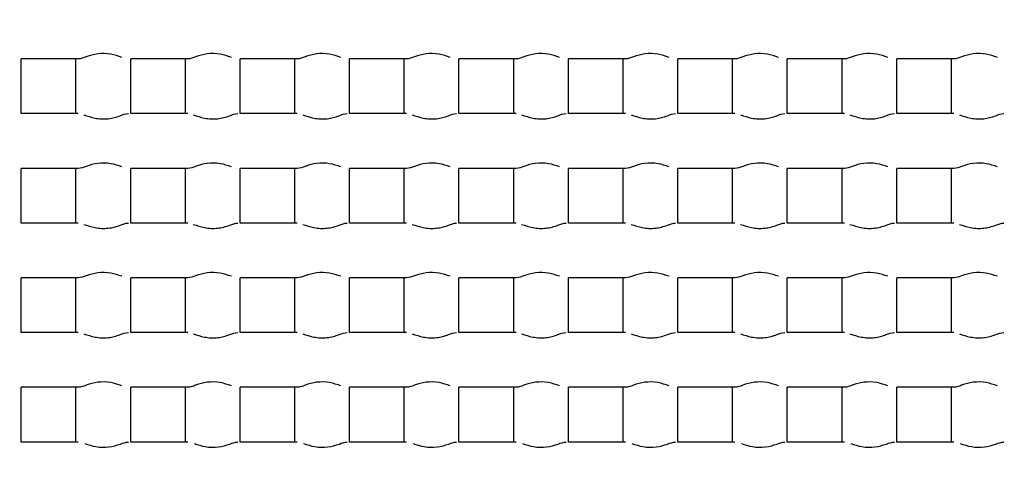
# Model space of a CAD drawing. Header units: millimetres. Extents: x 289 to 943, y 130 to 616.
# Tile 29 of 65: x 824.69 to 827.39, y 244.52 to 245.79. Entities that reach past the tile are written whole.
import ezdxf

# ---------------------------------------------------------------- set-up
doc = ezdxf.new("R2010")
doc.units = ezdxf.units.MM
doc.header["$LTSCALE"] = 65.395
doc.layers.get('0').update_dxf_attribs({"linetype": 'CONTINUOUS'})

msp = doc.modelspace()

# ---------------------------------------------------------------- linework, layer by layer
at = {"color": 7, "linetype": 'CONTINUOUS'}
for p, q in [((824.6977, 245.5292), (824.6977, 245.6792)), ((824.8541, 245.6792), (824.6977, 245.6792)), ((824.8477, 245.5292), (824.8477, 245.6792)), ((824.9977, 245.5292), (824.9977, 245.6792)), ((825.1541, 245.6792), (824.9977, 245.6792)), ((825.1477, 245.5292), (825.1477, 245.6792)), ((825.2977, 245.5292), (825.2977, 245.6792)), ((825.4541, 245.6792), (825.2977, 245.6792)), ((825.4477, 245.5292), (825.4477, 245.6792)), ((825.5977, 245.5292), (825.5977, 245.6792)), ((825.7541, 245.6792), (825.5977, 245.6792)), ((825.7477, 245.5292), (825.7477, 245.6792)), ((825.8977, 245.5292), (825.8977, 245.6792)), ((826.0541, 245.6792), (825.8977, 245.6792)), ((826.0477, 245.5292), (826.0477, 245.6792)), ((826.1977, 245.5292), (826.1977, 245.6792)), ((826.3541, 245.6792), (826.1977, 245.6792)), ((826.3477, 245.5292), (826.3477, 245.6792)), ((826.4977, 245.5292), (826.4977, 245.6792)), ((826.6541, 245.6792), (826.4977, 245.6792)), ((826.6477, 245.5292), (826.6477, 245.6792)), ((826.7977, 245.5292), (826.7977, 245.6792)), ((826.9541, 245.6792), (826.7977, 245.6792)), ((826.9477, 245.5292), (826.9477, 245.6792)), ((827.0977, 245.5292), (827.0977, 245.6792)), ((827.2541, 245.6792), (827.0977, 245.6792)), ((827.2477, 245.5292), (827.2477, 245.6792)), ((824.8541, 245.5292), (824.6977, 245.5292)), ((825.1541, 245.5292), (824.9977, 245.5292)), ((825.4541, 245.5292), (825.2977, 245.5292)), ((825.7541, 245.5292), (825.5977, 245.5292)), ((826.0541, 245.5292), (825.8977, 245.5292)), ((826.3541, 245.5292), (826.1977, 245.5292)), ((826.6541, 245.5292), (826.4977, 245.5292)), ((826.9541, 245.5292), (826.7977, 245.5292)), ((827.2541, 245.5292), (827.0977, 245.5292)), ((824.6977, 245.2292), (824.6977, 245.3792)), ((824.8541, 245.3792), (824.6977, 245.3792)), ((824.8477, 245.2292), (824.8477, 245.3792)), ((824.9977, 245.2292), (824.9977, 245.3792)), ((825.1541, 245.3792), (824.9977, 245.3792)), ((825.1477, 245.2292), (825.1477, 245.3792)), ((825.2977, 245.2292), (825.2977, 245.3792)), ((825.4541, 245.3792), (825.2977, 245.3792)), ((825.4477, 245.2292), (825.4477, 245.3792)), ((825.5977, 245.2292), (825.5977, 245.3792)), ((825.7541, 245.3792), (825.5977, 245.3792)), ((825.7477, 245.2292), (825.7477, 245.3792)), ((825.8977, 245.2292), (825.8977, 245.3792)), ((826.0541, 245.3792), (825.8977, 245.3792)), ((826.0477, 245.2292), (826.0477, 245.3792)), ((826.1977, 245.2292), (826.1977, 245.3792)), ((826.3541, 245.3792), (826.1977, 245.3792)), ((826.3477, 245.2292), (826.3477, 245.3792)), ((826.4977, 245.2292), (826.4977, 245.3792)), ((826.6541, 245.3792), (826.4977, 245.3792)), ((826.6477, 245.2292), (826.6477, 245.3792)), ((826.7977, 245.2292), (826.7977, 245.3792)), ((826.9541, 245.3792), (826.7977, 245.3792)), ((826.9477, 245.2292), (826.9477, 245.3792)), ((827.0977, 245.2292), (827.0977, 245.3792)), ((827.2541, 245.3792), (827.0977, 245.3792)), ((827.2477, 245.2292), (827.2477, 245.3792)), ((824.8541, 245.2292), (824.6977, 245.2292)), ((825.1541, 245.2292), (824.9977, 245.2292)), ((825.4541, 245.2292), (825.2977, 245.2292)), ((825.7541, 245.2292), (825.5977, 245.2292)), ((826.0541, 245.2292), (825.8977, 245.2292)), ((826.3541, 245.2292), (826.1977, 245.2292)), ((826.6541, 245.2292), (826.4977, 245.2292)), ((826.9541, 245.2292), (826.7977, 245.2292)), ((827.2541, 245.2292), (827.0977, 245.2292)), ((824.6977, 244.9292), (824.6977, 245.0792)), ((824.8541, 245.0792), (824.6977, 245.0792)), ((824.8477, 244.9292), (824.8477, 245.0792)), ((824.9977, 244.9292), (824.9977, 245.0792)), ((825.1541, 245.0792), (824.9977, 245.0792)), ((825.1477, 244.9292), (825.1477, 245.0792)), ((825.2977, 244.9292), (825.2977, 245.0792)), ((825.4541, 245.0792), (825.2977, 245.0792)), ((825.4477, 244.9292), (825.4477, 245.0792)), ((825.5977, 244.9292), (825.5977, 245.0792)), ((825.7541, 245.0792), (825.5977, 245.0792)), ((825.7477, 244.9292), (825.7477, 245.0792)), ((825.8977, 244.9292), (825.8977, 245.0792)), ((826.0541, 245.0792), (825.8977, 245.0792)), ((826.0477, 244.9292), (826.0477, 245.0792)), ((826.1977, 244.9292), (826.1977, 245.0792)), ((826.3541, 245.0792), (826.1977, 245.0792)), ((826.3477, 244.9292), (826.3477, 245.0792)), ((826.4977, 244.9292), (826.4977, 245.0792)), ((826.6541, 245.0792), (826.4977, 245.0792)), ((826.6477, 244.9292), (826.6477, 245.0792)), ((826.7977, 244.9292), (826.7977, 245.0792)), ((826.9541, 245.0792), (826.7977, 245.0792)), ((826.9477, 244.9292), (826.9477, 245.0792)), ((827.0977, 244.9292), (827.0977, 245.0792)), ((827.2541, 245.0792), (827.0977, 245.0792)), ((827.2477, 244.9292), (827.2477, 245.0792)), ((824.8541, 244.9292), (824.6977, 244.9292)), ((825.1541, 244.9292), (824.9977, 244.9292)), ((825.4541, 244.9292), (825.2977, 244.9292)), ((825.7541, 244.9292), (825.5977, 244.9292)), ((826.0541, 244.9292), (825.8977, 244.9292)), ((826.3541, 244.9292), (826.1977, 244.9292)), ((826.6541, 244.9292), (826.4977, 244.9292)), ((826.9541, 244.9292), (826.7977, 244.9292)), ((827.2541, 244.9292), (827.0977, 244.9292)), ((824.6977, 244.6292), (824.6977, 244.7792)), ((824.8541, 244.7792), (824.6977, 244.7792)), ((824.8477, 244.6292), (824.8477, 244.7792)), ((824.9977, 244.6292), (824.9977, 244.7792)), ((825.1541, 244.7792), (824.9977, 244.7792)), ((825.1477, 244.6292), (825.1477, 244.7792)), ((825.2977, 244.6292), (825.2977, 244.7792)), ((825.4541, 244.7792), (825.2977, 244.7792)), ((825.4477, 244.6292), (825.4477, 244.7792)), ((825.5977, 244.6292), (825.5977, 244.7792)), ((825.7541, 244.7792), (825.5977, 244.7792)), ((825.7477, 244.6292), (825.7477, 244.7792)), ((825.8977, 244.6292), (825.8977, 244.7792)), ((826.0541, 244.7792), (825.8977, 244.7792)), ((826.0477, 244.6292), (826.0477, 244.7792)), ((826.1977, 244.6292), (826.1977, 244.7792)), ((826.3541, 244.7792), (826.1977, 244.7792)), ((826.3477, 244.6292), (826.3477, 244.7792)), ((826.4977, 244.6292), (826.4977, 244.7792)), ((826.6541, 244.7792), (826.4977, 244.7792)), ((826.6477, 244.6292), (826.6477, 244.7792)), ((826.7977, 244.6292), (826.7977, 244.7792)), ((826.9541, 244.7792), (826.7977, 244.7792)), ((826.9477, 244.6292), (826.9477, 244.7792)), ((827.0977, 244.6292), (827.0977, 244.7792)), ((827.2541, 244.7792), (827.0977, 244.7792)), ((827.2477, 244.6292), (827.2477, 244.7792)), ((824.8541, 244.6292), (824.6977, 244.6292)), ((825.1541, 244.6292), (824.9977, 244.6292)), ((825.4541, 244.6292), (825.2977, 244.6292)), ((825.7541, 244.6292), (825.5977, 244.6292)), ((826.0541, 244.6292), (825.8977, 244.6292)), ((826.3541, 244.6292), (826.1977, 244.6292)), ((826.6541, 244.6292), (826.4977, 244.6292)), ((826.9541, 244.6292), (826.7977, 244.6292)), ((827.2541, 244.6292), (827.0977, 244.6292))]:
    msp.add_line(p, q, dxfattribs=at)
for radius in [114.9974, 18.4972, 13.13, 12.8, 11.5, 5.5]:
    msp.add_circle((827.6227, 244.5542), radius, dxfattribs=at)
at = {"color": 9, "linetype": 'CONTINUOUS'}
for radius in [20.4169, 19.4852, 18.5479, 17.6102, 16.1147]:
    msp.add_circle((827.6227, 244.5542), radius, dxfattribs=at)
at = {"color": 7, "linetype": 'CONTINUOUS'}
for centre, radius, start, end in [((827.6227, 244.5542), 114.9372, 90.036843, 270), ((827.6227, 244.5542), 12.6, 183.64028, 176.35972), ((827.6227, 244.5542), 9.9, 90, 269.99993), ((827.6227, 244.5541), 9.0338, 359.99989, 170.84766), ((827.6227, 244.5542), 9.0338, 176.94915, 353.89891)]:
    msp.add_arc(centre, radius, start, end, dxfattribs=at)
at = {"color": 9, "linetype": 'CONTINUOUS'}
msp.add_arc((827.6227, 244.5542), 113.4493, 90.036843, 270, dxfattribs=at)
at = {"color": 7, "linetype": 'CONTINUOUS'}
for points, knots in [([(824.9736, 245.6834), (824.9636, 245.6867), (824.9422, 245.6939), (824.908, 245.6946), (824.879, 245.6864), (824.8615, 245.6792), (824.8541, 245.6792)], [0, 0, 0, 0, 0.25857, 0.550819, 0.817977, 1, 1, 1, 1]), ([(825.2736, 245.6834), (825.2636, 245.6867), (825.2422, 245.6939), (825.208, 245.6946), (825.179, 245.6864), (825.1615, 245.6792), (825.1541, 245.6792)], [0, 0, 0, 0, 0.25857, 0.550819, 0.817977, 1, 1, 1, 1]), ([(825.5736, 245.6834), (825.5636, 245.6867), (825.5422, 245.6939), (825.508, 245.6946), (825.479, 245.6864), (825.4615, 245.6792), (825.4541, 245.6792)], [0, 0, 0, 0, 0.25857, 0.550819, 0.817977, 1, 1, 1, 1]), ([(825.8736, 245.6834), (825.8636, 245.6867), (825.8422, 245.6939), (825.808, 245.6946), (825.779, 245.6864), (825.7615, 245.6792), (825.7541, 245.6792)], [0, 0, 0, 0, 0.25857, 0.550819, 0.817977, 1, 1, 1, 1]), ([(826.1736, 245.6834), (826.1636, 245.6867), (826.1422, 245.6939), (826.108, 245.6946), (826.079, 245.6864), (826.0615, 245.6792), (826.0541, 245.6792)], [0, 0, 0, 0, 0.25857, 0.550819, 0.817977, 1, 1, 1, 1]), ([(826.4736, 245.6834), (826.4636, 245.6867), (826.4422, 245.6939), (826.408, 245.6946), (826.379, 245.6864), (826.3615, 245.6792), (826.3541, 245.6792)], [0, 0, 0, 0, 0.25857, 0.550819, 0.817977, 1, 1, 1, 1]), ([(826.7736, 245.6834), (826.7636, 245.6867), (826.7422, 245.6939), (826.708, 245.6946), (826.679, 245.6864), (826.6615, 245.6792), (826.6541, 245.6792)], [0, 0, 0, 0, 0.25857, 0.550819, 0.817977, 1, 1, 1, 1]), ([(827.0736, 245.6834), (827.0636, 245.6867), (827.0422, 245.6939), (827.008, 245.6946), (826.979, 245.6864), (826.9615, 245.6792), (826.9541, 245.6792)], [0, 0, 0, 0, 0.25857, 0.550819, 0.817977, 1, 1, 1, 1]), ([(827.3736, 245.6834), (827.3636, 245.6867), (827.3422, 245.6939), (827.308, 245.6946), (827.279, 245.6864), (827.2615, 245.6792), (827.2541, 245.6792)], [0, 0, 0, 0, 0.25857, 0.550819, 0.817977, 1, 1, 1, 1]), ([(824.8694, 245.5258), (824.8795, 245.5226), (824.901, 245.515), (824.9358, 245.5135), (824.9657, 245.5217), (824.9836, 245.5292), (824.9913, 245.5292)], [0, 0, 0, 0, 0.253948, 0.546503, 0.816383, 1, 1, 1, 1]), ([(825.1694, 245.5258), (825.1795, 245.5226), (825.201, 245.515), (825.2358, 245.5135), (825.2657, 245.5217), (825.2836, 245.5292), (825.2913, 245.5292)], [0, 0, 0, 0, 0.253948, 0.546503, 0.816383, 1, 1, 1, 1]), ([(825.4694, 245.5258), (825.4795, 245.5226), (825.501, 245.515), (825.5358, 245.5135), (825.5657, 245.5217), (825.5836, 245.5292), (825.5913, 245.5292)], [0, 0, 0, 0, 0.253948, 0.546503, 0.816383, 1, 1, 1, 1]), ([(825.7694, 245.5258), (825.7795, 245.5226), (825.801, 245.515), (825.8358, 245.5135), (825.8657, 245.5217), (825.8836, 245.5292), (825.8913, 245.5292)], [0, 0, 0, 0, 0.253948, 0.546503, 0.816383, 1, 1, 1, 1]), ([(826.0694, 245.5258), (826.0795, 245.5226), (826.101, 245.515), (826.1358, 245.5135), (826.1657, 245.5217), (826.1836, 245.5292), (826.1913, 245.5292)], [0, 0, 0, 0, 0.253948, 0.546503, 0.816383, 1, 1, 1, 1]), ([(826.3694, 245.5258), (826.3795, 245.5226), (826.401, 245.515), (826.4358, 245.5135), (826.4657, 245.5217), (826.4836, 245.5292), (826.4913, 245.5292)], [0, 0, 0, 0, 0.253948, 0.546503, 0.816383, 1, 1, 1, 1]), ([(826.6694, 245.5258), (826.6795, 245.5226), (826.701, 245.515), (826.7358, 245.5135), (826.7657, 245.5217), (826.7836, 245.5292), (826.7913, 245.5292)], [0, 0, 0, 0, 0.253948, 0.546503, 0.816383, 1, 1, 1, 1]), ([(826.9694, 245.5258), (826.9795, 245.5226), (827.001, 245.515), (827.0358, 245.5135), (827.0657, 245.5217), (827.0836, 245.5292), (827.0913, 245.5292)], [0, 0, 0, 0, 0.253948, 0.546503, 0.816383, 1, 1, 1, 1]), ([(827.2694, 245.5258), (827.2795, 245.5226), (827.301, 245.515), (827.3358, 245.5135), (827.3657, 245.5217), (827.3836, 245.5292), (827.3913, 245.5292)], [0, 0, 0, 0, 0.253948, 0.546503, 0.816383, 1, 1, 1, 1]), ([(824.9736, 245.3834), (824.9636, 245.3867), (824.9422, 245.3939), (824.908, 245.3946), (824.879, 245.3864), (824.8615, 245.3792), (824.8541, 245.3792)], [0, 0, 0, 0, 0.25857, 0.550819, 0.817977, 1, 1, 1, 1]), ([(825.2736, 245.3834), (825.2636, 245.3867), (825.2422, 245.3939), (825.208, 245.3946), (825.179, 245.3864), (825.1615, 245.3792), (825.1541, 245.3792)], [0, 0, 0, 0, 0.25857, 0.550819, 0.817977, 1, 1, 1, 1]), ([(825.5736, 245.3834), (825.5636, 245.3867), (825.5422, 245.3939), (825.508, 245.3946), (825.479, 245.3864), (825.4615, 245.3792), (825.4541, 245.3792)], [0, 0, 0, 0, 0.25857, 0.550819, 0.817977, 1, 1, 1, 1]), ([(825.8736, 245.3834), (825.8636, 245.3867), (825.8422, 245.3939), (825.808, 245.3946), (825.779, 245.3864), (825.7615, 245.3792), (825.7541, 245.3792)], [0, 0, 0, 0, 0.25857, 0.550819, 0.817977, 1, 1, 1, 1]), ([(826.1736, 245.3834), (826.1636, 245.3867), (826.1422, 245.3939), (826.108, 245.3946), (826.079, 245.3864), (826.0615, 245.3792), (826.0541, 245.3792)], [0, 0, 0, 0, 0.25857, 0.550819, 0.817977, 1, 1, 1, 1]), ([(826.4736, 245.3834), (826.4636, 245.3867), (826.4422, 245.3939), (826.408, 245.3946), (826.379, 245.3864), (826.3615, 245.3792), (826.3541, 245.3792)], [0, 0, 0, 0, 0.25857, 0.550819, 0.817977, 1, 1, 1, 1]), ([(826.7736, 245.3834), (826.7636, 245.3867), (826.7422, 245.3939), (826.708, 245.3946), (826.679, 245.3864), (826.6615, 245.3792), (826.6541, 245.3792)], [0, 0, 0, 0, 0.25857, 0.550819, 0.817977, 1, 1, 1, 1]), ([(827.0736, 245.3834), (827.0636, 245.3867), (827.0422, 245.3939), (827.008, 245.3946), (826.979, 245.3864), (826.9615, 245.3792), (826.9541, 245.3792)], [0, 0, 0, 0, 0.25857, 0.550819, 0.817977, 1, 1, 1, 1]), ([(827.3736, 245.3834), (827.3636, 245.3867), (827.3422, 245.3939), (827.308, 245.3946), (827.279, 245.3864), (827.2615, 245.3792), (827.2541, 245.3792)], [0, 0, 0, 0, 0.25857, 0.550819, 0.817977, 1, 1, 1, 1]), ([(824.8694, 245.2258), (824.8795, 245.2226), (824.901, 245.215), (824.9358, 245.2135), (824.9657, 245.2217), (824.9836, 245.2292), (824.9913, 245.2292)], [0, 0, 0, 0, 0.253948, 0.546503, 0.816383, 1, 1, 1, 1]), ([(825.1694, 245.2258), (825.1795, 245.2226), (825.201, 245.215), (825.2358, 245.2135), (825.2657, 245.2217), (825.2836, 245.2292), (825.2913, 245.2292)], [0, 0, 0, 0, 0.253948, 0.546503, 0.816383, 1, 1, 1, 1]), ([(825.4694, 245.2258), (825.4795, 245.2226), (825.501, 245.215), (825.5358, 245.2135), (825.5657, 245.2217), (825.5836, 245.2292), (825.5913, 245.2292)], [0, 0, 0, 0, 0.253948, 0.546503, 0.816383, 1, 1, 1, 1]), ([(825.7694, 245.2258), (825.7795, 245.2226), (825.801, 245.215), (825.8358, 245.2135), (825.8657, 245.2217), (825.8836, 245.2292), (825.8913, 245.2292)], [0, 0, 0, 0, 0.253948, 0.546503, 0.816383, 1, 1, 1, 1]), ([(826.0694, 245.2258), (826.0795, 245.2226), (826.101, 245.215), (826.1358, 245.2135), (826.1657, 245.2217), (826.1836, 245.2292), (826.1913, 245.2292)], [0, 0, 0, 0, 0.253948, 0.546503, 0.816383, 1, 1, 1, 1]), ([(826.3694, 245.2258), (826.3795, 245.2226), (826.401, 245.215), (826.4358, 245.2135), (826.4657, 245.2217), (826.4836, 245.2292), (826.4913, 245.2292)], [0, 0, 0, 0, 0.253948, 0.546503, 0.816383, 1, 1, 1, 1]), ([(826.6694, 245.2258), (826.6795, 245.2226), (826.701, 245.215), (826.7358, 245.2135), (826.7657, 245.2217), (826.7836, 245.2292), (826.7913, 245.2292)], [0, 0, 0, 0, 0.253948, 0.546503, 0.816383, 1, 1, 1, 1]), ([(826.9694, 245.2258), (826.9795, 245.2226), (827.001, 245.215), (827.0358, 245.2135), (827.0657, 245.2217), (827.0836, 245.2292), (827.0913, 245.2292)], [0, 0, 0, 0, 0.253948, 0.546503, 0.816383, 1, 1, 1, 1]), ([(827.2694, 245.2258), (827.2795, 245.2226), (827.301, 245.215), (827.3358, 245.2135), (827.3657, 245.2217), (827.3836, 245.2292), (827.3913, 245.2292)], [0, 0, 0, 0, 0.253948, 0.546503, 0.816383, 1, 1, 1, 1]), ([(824.9736, 245.0834), (824.9636, 245.0867), (824.9422, 245.0939), (824.908, 245.0946), (824.879, 245.0864), (824.8615, 245.0792), (824.8541, 245.0792)], [0, 0, 0, 0, 0.25857, 0.550819, 0.817977, 1, 1, 1, 1]), ([(825.2736, 245.0834), (825.2636, 245.0867), (825.2422, 245.0939), (825.208, 245.0946), (825.179, 245.0864), (825.1615, 245.0792), (825.1541, 245.0792)], [0, 0, 0, 0, 0.25857, 0.550819, 0.817977, 1, 1, 1, 1]), ([(825.5736, 245.0834), (825.5636, 245.0867), (825.5422, 245.0939), (825.508, 245.0946), (825.479, 245.0864), (825.4615, 245.0792), (825.4541, 245.0792)], [0, 0, 0, 0, 0.25857, 0.550819, 0.817977, 1, 1, 1, 1]), ([(825.8736, 245.0834), (825.8636, 245.0867), (825.8422, 245.0939), (825.808, 245.0946), (825.779, 245.0864), (825.7615, 245.0792), (825.7541, 245.0792)], [0, 0, 0, 0, 0.25857, 0.550819, 0.817977, 1, 1, 1, 1]), ([(826.1736, 245.0834), (826.1636, 245.0867), (826.1422, 245.0939), (826.108, 245.0946), (826.079, 245.0864), (826.0615, 245.0792), (826.0541, 245.0792)], [0, 0, 0, 0, 0.25857, 0.550819, 0.817977, 1, 1, 1, 1]), ([(826.4736, 245.0834), (826.4636, 245.0867), (826.4422, 245.0939), (826.408, 245.0946), (826.379, 245.0864), (826.3615, 245.0792), (826.3541, 245.0792)], [0, 0, 0, 0, 0.25857, 0.550819, 0.817977, 1, 1, 1, 1]), ([(826.7736, 245.0834), (826.7636, 245.0867), (826.7422, 245.0939), (826.708, 245.0946), (826.679, 245.0864), (826.6615, 245.0792), (826.6541, 245.0792)], [0, 0, 0, 0, 0.25857, 0.550819, 0.817977, 1, 1, 1, 1]), ([(827.0736, 245.0834), (827.0636, 245.0867), (827.0422, 245.0939), (827.008, 245.0946), (826.979, 245.0864), (826.9615, 245.0792), (826.9541, 245.0792)], [0, 0, 0, 0, 0.25857, 0.550819, 0.817977, 1, 1, 1, 1]), ([(827.3736, 245.0834), (827.3636, 245.0867), (827.3422, 245.0939), (827.308, 245.0946), (827.279, 245.0864), (827.2615, 245.0792), (827.2541, 245.0792)], [0, 0, 0, 0, 0.25857, 0.550819, 0.817977, 1, 1, 1, 1]), ([(824.8694, 244.9258), (824.8795, 244.9226), (824.901, 244.915), (824.9358, 244.9135), (824.9657, 244.9217), (824.9836, 244.9292), (824.9913, 244.9292)], [0, 0, 0, 0, 0.253948, 0.546503, 0.816383, 1, 1, 1, 1]), ([(825.1694, 244.9258), (825.1795, 244.9226), (825.201, 244.915), (825.2358, 244.9135), (825.2657, 244.9217), (825.2836, 244.9292), (825.2913, 244.9292)], [0, 0, 0, 0, 0.253948, 0.546503, 0.816383, 1, 1, 1, 1]), ([(825.4694, 244.9258), (825.4795, 244.9226), (825.501, 244.915), (825.5358, 244.9135), (825.5657, 244.9217), (825.5836, 244.9292), (825.5913, 244.9292)], [0, 0, 0, 0, 0.253948, 0.546503, 0.816383, 1, 1, 1, 1]), ([(825.7694, 244.9258), (825.7795, 244.9226), (825.801, 244.915), (825.8358, 244.9135), (825.8657, 244.9217), (825.8836, 244.9292), (825.8913, 244.9292)], [0, 0, 0, 0, 0.253948, 0.546503, 0.816383, 1, 1, 1, 1]), ([(826.0694, 244.9258), (826.0795, 244.9226), (826.101, 244.915), (826.1358, 244.9135), (826.1657, 244.9217), (826.1836, 244.9292), (826.1913, 244.9292)], [0, 0, 0, 0, 0.253948, 0.546503, 0.816383, 1, 1, 1, 1]), ([(826.3694, 244.9258), (826.3795, 244.9226), (826.401, 244.915), (826.4358, 244.9135), (826.4657, 244.9217), (826.4836, 244.9292), (826.4913, 244.9292)], [0, 0, 0, 0, 0.253948, 0.546503, 0.816383, 1, 1, 1, 1]), ([(826.6694, 244.9258), (826.6795, 244.9226), (826.701, 244.915), (826.7358, 244.9135), (826.7657, 244.9217), (826.7836, 244.9292), (826.7913, 244.9292)], [0, 0, 0, 0, 0.253948, 0.546503, 0.816383, 1, 1, 1, 1]), ([(826.9694, 244.9258), (826.9795, 244.9226), (827.001, 244.915), (827.0358, 244.9135), (827.0657, 244.9217), (827.0836, 244.9292), (827.0913, 244.9292)], [0, 0, 0, 0, 0.253948, 0.546503, 0.816383, 1, 1, 1, 1]), ([(827.2694, 244.9258), (827.2795, 244.9226), (827.301, 244.915), (827.3358, 244.9135), (827.3657, 244.9217), (827.3836, 244.9292), (827.3913, 244.9292)], [0, 0, 0, 0, 0.253948, 0.546503, 0.816383, 1, 1, 1, 1]), ([(824.9736, 244.7834), (824.9636, 244.7867), (824.9422, 244.7939), (824.908, 244.7946), (824.879, 244.7864), (824.8615, 244.7792), (824.8541, 244.7792)], [0, 0, 0, 0, 0.25857, 0.550819, 0.817977, 1, 1, 1, 1]), ([(825.2736, 244.7834), (825.2636, 244.7867), (825.2422, 244.7939), (825.208, 244.7946), (825.179, 244.7864), (825.1615, 244.7792), (825.1541, 244.7792)], [0, 0, 0, 0, 0.25857, 0.550819, 0.817977, 1, 1, 1, 1]), ([(825.5736, 244.7834), (825.5636, 244.7867), (825.5422, 244.7939), (825.508, 244.7946), (825.479, 244.7864), (825.4615, 244.7792), (825.4541, 244.7792)], [0, 0, 0, 0, 0.25857, 0.550819, 0.817977, 1, 1, 1, 1]), ([(825.8736, 244.7834), (825.8636, 244.7867), (825.8422, 244.7939), (825.808, 244.7946), (825.779, 244.7864), (825.7615, 244.7792), (825.7541, 244.7792)], [0, 0, 0, 0, 0.25857, 0.550819, 0.817977, 1, 1, 1, 1]), ([(826.1736, 244.7834), (826.1636, 244.7867), (826.1422, 244.7939), (826.108, 244.7946), (826.079, 244.7864), (826.0615, 244.7792), (826.0541, 244.7792)], [0, 0, 0, 0, 0.25857, 0.550819, 0.817977, 1, 1, 1, 1]), ([(826.4736, 244.7834), (826.4636, 244.7867), (826.4422, 244.7939), (826.408, 244.7946), (826.379, 244.7864), (826.3615, 244.7792), (826.3541, 244.7792)], [0, 0, 0, 0, 0.25857, 0.550819, 0.817977, 1, 1, 1, 1]), ([(826.7736, 244.7834), (826.7636, 244.7867), (826.7422, 244.7939), (826.708, 244.7946), (826.679, 244.7864), (826.6615, 244.7792), (826.6541, 244.7792)], [0, 0, 0, 0, 0.25857, 0.550819, 0.817977, 1, 1, 1, 1]), ([(827.0736, 244.7834), (827.0636, 244.7867), (827.0422, 244.7939), (827.008, 244.7946), (826.979, 244.7864), (826.9615, 244.7792), (826.9541, 244.7792)], [0, 0, 0, 0, 0.25857, 0.550819, 0.817977, 1, 1, 1, 1]), ([(827.3736, 244.7834), (827.3636, 244.7867), (827.3422, 244.7939), (827.308, 244.7946), (827.279, 244.7864), (827.2615, 244.7792), (827.2541, 244.7792)], [0, 0, 0, 0, 0.25857, 0.550819, 0.817977, 1, 1, 1, 1]), ([(824.8717, 244.625), (824.8818, 244.6218), (824.9032, 244.6146), (824.9373, 244.6138), (824.9664, 244.622), (824.9838, 244.6292), (824.9913, 244.6292)], [0, 0, 0, 0, 0.258554, 0.550804, 0.81797, 1, 1, 1, 1]), ([(825.1717, 244.625), (825.1818, 244.6218), (825.2032, 244.6146), (825.2373, 244.6138), (825.2664, 244.622), (825.2838, 244.6292), (825.2913, 244.6292)], [0, 0, 0, 0, 0.258554, 0.550804, 0.81797, 1, 1, 1, 1]), ([(825.4717, 244.625), (825.4818, 244.6218), (825.5032, 244.6146), (825.5373, 244.6138), (825.5664, 244.622), (825.5838, 244.6292), (825.5913, 244.6292)], [0, 0, 0, 0, 0.258554, 0.550804, 0.81797, 1, 1, 1, 1]), ([(825.7717, 244.625), (825.7818, 244.6218), (825.8032, 244.6146), (825.8373, 244.6138), (825.8664, 244.622), (825.8838, 244.6292), (825.8913, 244.6292)], [0, 0, 0, 0, 0.258554, 0.550804, 0.81797, 1, 1, 1, 1]), ([(826.0717, 244.625), (826.0818, 244.6218), (826.1032, 244.6146), (826.1373, 244.6138), (826.1664, 244.622), (826.1838, 244.6292), (826.1913, 244.6292)], [0, 0, 0, 0, 0.258554, 0.550804, 0.81797, 1, 1, 1, 1]), ([(826.3717, 244.625), (826.3818, 244.6218), (826.4032, 244.6146), (826.4373, 244.6138), (826.4664, 244.622), (826.4838, 244.6292), (826.4913, 244.6292)], [0, 0, 0, 0, 0.258554, 0.550804, 0.81797, 1, 1, 1, 1]), ([(826.6717, 244.625), (826.6818, 244.6218), (826.7032, 244.6146), (826.7373, 244.6138), (826.7664, 244.622), (826.7838, 244.6292), (826.7913, 244.6292)], [0, 0, 0, 0, 0.258554, 0.550804, 0.81797, 1, 1, 1, 1]), ([(826.9717, 244.625), (826.9818, 244.6218), (827.0032, 244.6146), (827.0373, 244.6138), (827.0664, 244.622), (827.0838, 244.6292), (827.0913, 244.6292)], [0, 0, 0, 0, 0.258554, 0.550804, 0.81797, 1, 1, 1, 1]), ([(827.2717, 244.625), (827.2818, 244.6218), (827.3032, 244.6146), (827.3373, 244.6138), (827.3664, 244.622), (827.3838, 244.6292), (827.3913, 244.6292)], [0, 0, 0, 0, 0.258554, 0.550804, 0.81797, 1, 1, 1, 1])]:
    msp.add_open_spline(points, degree=3, knots=knots, dxfattribs=at)

doc.saveas('drawing.dxf')
